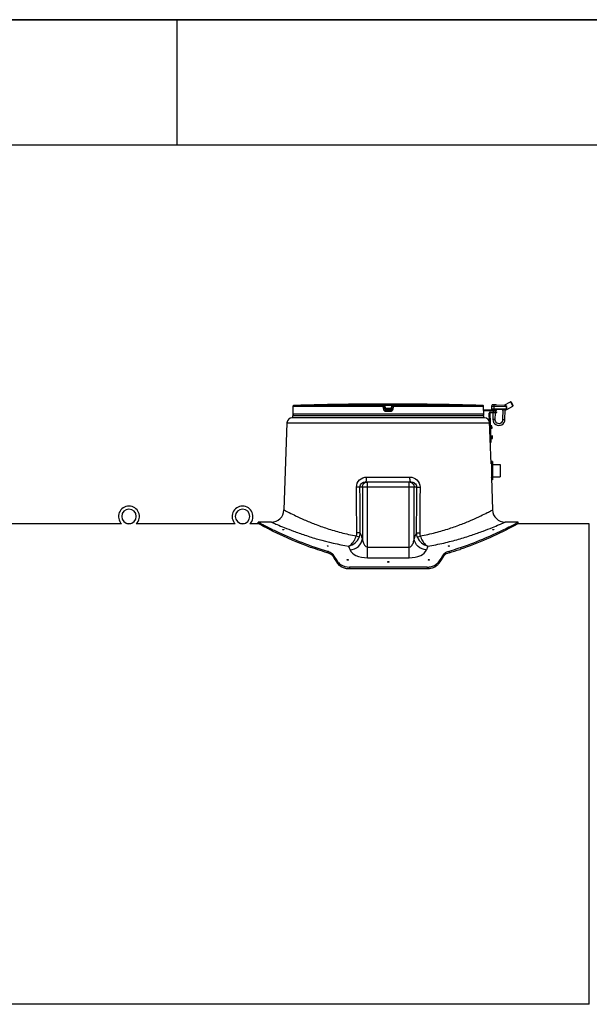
# Model space of a CAD drawing. Header units: millimetres. Extents: x 0 to 297, y 0 to 210.
# Tile 14 of 17: x 136 to 181, y 132 to 210. Entities that reach past the tile are written whole.
import ezdxf

# ---------------------------------------------------------------- set-up
doc = ezdxf.new("R2010")
doc.units = ezdxf.units.MM
doc.header["$LTSCALE"] = 16.335
doc.layers.get('0').update_dxf_attribs({"linetype": 'CONTINUOUS'})
doc.layers.add('AXES_REF', color=7, linetype='CONTINUOUS')

# ---------------------------------------------------------------- blocks, each defined once
blk = doc.blocks.new('MARGEA4_BL0', base_point=(148.514, 105.014))
at = {"color": 7, "linetype": 'Continuous'}
for p, q in [((297.014, 210.014), (0.014, 210.014)), ((148.514, 210.014), (148.514, 200.014)), ((287.014, 200.014), (10.014, 200.014))]:
    blk.add_line(p, q, dxfattribs=at)

msp = doc.modelspace()

# ---------------------------------------------------------------- linework, layer by layer
at = {"color": 7, "linetype": 'Continuous'}
for p, q in [((0, 210), (297, 210)), ((157.748, 178.875), (157.747, 178.862)), ((157.749, 178.904), (157.748, 178.889)), ((157.748, 178.889), (157.748, 178.875)), ((157.751, 179.189), (157.749, 178.964)), ((157.749, 178.964), (157.749, 178.949)), ((157.749, 178.949), (157.749, 178.934)), ((157.749, 178.934), (157.749, 178.92)), ((157.749, 178.92), (157.749, 178.904)), ((162.141, 179.367), (162.096, 179.367)), ((162.148, 179.367), (162.141, 179.367)), ((162.231, 179.368), (162.145, 179.367)), ((162.147, 179.367), (162.145, 179.367)), ((162.236, 179.368), (162.163, 179.368)), ((162.236, 179.369), (162.234, 179.368)), ((162.236, 179.369), (162.236, 179.369)), ((162.236, 179.369), (162.236, 179.369)), ((165.079, 179.062), (165.052, 179.279)), ((165.079, 179.062), (165.08, 179.055)), ((165.079, 179.062), (165.08, 179.055)), ((165.63, 179.279), (165.602, 179.055)), ((168.445, 179.369), (168.445, 179.369)), ((168.449, 179.368), (168.445, 179.369)), ((168.446, 179.368), (168.445, 179.369)), ((168.445, 179.369), (168.445, 179.369)), ((168.45, 179.368), (168.446, 179.368)), ((168.541, 179.367), (168.45, 179.368)), ((168.58, 179.367), (168.541, 179.367)), ((168.585, 179.367), (168.58, 179.367)), ((168.585, 179.367), (168.585, 179.367)), ((172.932, 178.964), (172.931, 179.189)), ((172.932, 178.946), (172.932, 178.964)), ((172.932, 178.933), (172.932, 178.946)), ((172.932, 178.946), (173.96, 178.927)), ((172.933, 178.917), (172.932, 178.933)), ((172.933, 178.902), (172.933, 178.917)), ((172.933, 178.888), (172.933, 178.902)), ((172.934, 178.875), (172.933, 178.888)), ((172.933, 178.886), (173.959, 178.867)), ((172.934, 178.863), (172.934, 178.875)), ((172.935, 178.852), (172.934, 178.863)), ((173.565, 179.221), (173.562, 179.014)), ((173.611, 178.954), (173.611, 178.953)), ((173.618, 179.34), (173.617, 179.306)), ((173.767, 179.303), (173.617, 179.306)), ((173.638, 179.359), (173.898, 179.354)), ((173.679, 178.872), (173.677, 178.755)), ((174.504, 178.956), (173.818, 178.969)), ((173.839, 178.869), (173.837, 178.76)), ((173.879, 179.315), (174.621, 179.301)), ((173.917, 179.314), (173.918, 179.334)), ((173.919, 178.867), (173.92, 178.927)), ((173.959, 178.867), (173.96, 178.927)), ((174.69, 178.913), (174.43, 178.918)), ((174.466, 178.157), (174.48, 178.917)), ((174.567, 179.302), (175.057, 179.573)), ((174.721, 178.952), (174.618, 178.954)), ((174.626, 178.154), (174.64, 178.914)), ((174.721, 178.952), (174.75, 178.952)), ((174.762, 179.044), (174.761, 178.958)), ((174.765, 179.183), (174.766, 179.222)), ((174.77, 178.957), (175.251, 179.223)), ((175.112, 179.557), (175.057, 179.573)), ((175.057, 179.573), (175.251, 179.223)), ((175.112, 179.557), (175.266, 179.277)), ((175.266, 179.277), (175.251, 179.223)), ((173.009, 178.285), (157.673, 178.285)), ((157.745, 178.811), (157.744, 178.805)), ((157.746, 178.821), (157.745, 178.817)), ((157.745, 178.817), (157.745, 178.811)), ((157.747, 178.841), (157.746, 178.832)), ((157.746, 178.832), (157.746, 178.826)), ((157.746, 178.826), (157.746, 178.821)), ((157.747, 178.862), (157.747, 178.851)), ((157.747, 178.851), (157.747, 178.841)), ((172.935, 178.843), (172.935, 178.852)), ((172.935, 178.834), (172.935, 178.843)), ((172.936, 178.828), (172.935, 178.834)), ((172.936, 178.817), (172.936, 178.828)), ((172.936, 178.814), (172.936, 178.817)), ((172.937, 178.812), (172.936, 178.814)), ((172.937, 178.81), (172.937, 178.812)), ((172.937, 178.806), (172.937, 178.807)), ((172.937, 178.805), (172.937, 178.806)), ((172.937, 178.806), (172.937, 178.806)), ((172.937, 178.805), (172.937, 178.805)), ((172.937, 178.805), (172.937, 178.805)), ((172.937, 178.805), (172.937, 178.805)), ((172.941, 178.585), (172.941, 178.788)), ((173.518, 174.634), (173.383, 178.665)), ((173.521, 176.348), (173.443, 178.667)), ((173.46, 178.748), (173.98, 178.765)), ((173.462, 178.688), (173.982, 178.705)), ((173.676, 178.695), (173.666, 178.172)), ((173.836, 178.7), (173.826, 178.169)), ((173.942, 178.704), (173.94, 178.764)), ((173.982, 178.705), (173.98, 178.765)), ((157.273, 177.899), (157.04, 170.952)), ((173.477, 177.658), (173.497, 177.658)), ((173.484, 177.438), (173.504, 177.438)), ((173.504, 177.438), (173.497, 177.658)), ((173.597, 177.647), (173.497, 177.644)), ((173.504, 177.453), (173.604, 177.457)), ((173.604, 177.457), (173.597, 177.647)), ((173.504, 176.858), (173.524, 176.859)), ((173.511, 176.638), (173.531, 176.639)), ((173.531, 176.639), (173.524, 176.859)), ((173.624, 176.847), (173.524, 176.844)), ((173.531, 176.654), (173.63, 176.657)), ((173.63, 176.657), (173.624, 176.847)), ((173.459, 176.386), (173.519, 176.388)), ((173.461, 176.346), (173.521, 176.348)), ((173.551, 174.635), (173.518, 174.635)), ((173.641, 174.815), (173.561, 174.815)), ((173.561, 174.815), (173.561, 173.355)), ((173.641, 174.815), (173.641, 173.355)), ((173.641, 174.585), (174.241, 174.585)), ((174.241, 174.585), (174.241, 173.585)), ((173.555, 173.535), (173.641, 170.952)), ((173.641, 173.585), (174.241, 173.585)), ((163.539, 173.185), (167.142, 173.185)), ((173.641, 173.355), (173.561, 173.355)), ((144.635, 169.845), (144.589, 169.845)), ((144.863, 169.845), (144.832, 169.845)), ((153.675, 169.845), (153.629, 169.845)), ((153.903, 169.845), (153.872, 169.845)), ((154.991, 169.865), (154.991, 169.985)), ((155.651, 169.985), (154.991, 169.985)), ((155.028, 169.845), (154.991, 169.865)), ((155.727, 169.478), (155.716, 169.483)), ((155.726, 169.478), (155.716, 169.483)), ((155.717, 169.605), (155.751, 169.588)), ((155.744, 169.469), (155.726, 169.478)), ((156.041, 169.985), (155.731, 169.985)), ((174.951, 169.985), (174.641, 169.985)), ((175.691, 169.985), (175.031, 169.985)), ((175.691, 169.865), (175.654, 169.845)), ((175.691, 169.865), (175.691, 169.985)), ((181.341, 131.565), (181.341, 169.845)), ((168.425, 166.399), (162.256, 166.399)), ((168.425, 166.251), (162.256, 166.251))]:
    msp.add_line(p, q, dxfattribs=at)
at = {"color": 9, "linetype": 'Continuous'}
for p, q in [((157.749, 178.964), (157.75, 178.963)), ((157.751, 179.188), (157.75, 178.964)), ((157.75, 178.964), (157.75, 178.963)), ((157.75, 178.964), (157.75, 178.963)), ((157.751, 179.189), (157.751, 179.188)), ((164.947, 179.188), (157.751, 179.188)), ((164.952, 179.288), (157.848, 179.288)), ((162.236, 179.369), (162.236, 179.369)), ((164.976, 178.963), (164.947, 179.188)), ((164.952, 179.288), (164.952, 179.367)), ((165.052, 179.2), (165.052, 179.279)), ((165.08, 178.975), (165.052, 179.2)), ((165.08, 179.055), (165.08, 178.975)), ((165.094, 179.369), (165.094, 179.267)), ((165.094, 179.369), (165.341, 179.369)), ((165.119, 179.067), (165.094, 179.267)), ((165.12, 179.055), (165.119, 179.067)), ((165.119, 179.067), (165.563, 179.067)), ((165.179, 178.966), (165.179, 178.888)), ((165.179, 178.966), (165.503, 178.966)), ((165.341, 178.888), (165.179, 178.888)), ((165.341, 179.369), (165.588, 179.369)), ((165.503, 178.888), (165.341, 178.888)), ((165.503, 178.888), (165.503, 178.966)), ((165.563, 179.067), (165.562, 179.055)), ((165.588, 179.267), (165.563, 179.067)), ((165.588, 179.369), (165.588, 179.267)), ((165.63, 179.2), (165.602, 178.975)), ((165.602, 179.055), (165.602, 178.975)), ((165.63, 179.279), (165.63, 179.2)), ((165.734, 179.188), (165.706, 178.963)), ((165.729, 179.367), (165.729, 179.288)), ((172.833, 179.288), (165.729, 179.288)), ((172.931, 179.188), (165.734, 179.188)), ((168.445, 179.369), (168.445, 179.369)), ((172.931, 179.188), (172.931, 179.189)), ((172.932, 178.964), (172.931, 179.188)), ((172.932, 178.963), (172.932, 178.964)), ((172.932, 178.963), (172.932, 178.964)), ((172.932, 178.964), (172.932, 178.963)), ((174.761, 178.992), (173.562, 179.014)), ((173.565, 179.221), (174.765, 179.198)), ((173.594, 178.974), (173.761, 178.971)), ((173.76, 178.951), (173.611, 178.954)), ((173.91, 178.948), (173.611, 178.953)), ((173.618, 179.34), (173.918, 179.334)), ((173.76, 178.951), (173.767, 179.303)), ((173.811, 178.949), (173.76, 178.951)), ((173.818, 178.969), (173.761, 178.971)), ((174.71, 178.933), (174.41, 178.938)), ((174.725, 179.16), (174.721, 178.952)), ((174.725, 179.16), (174.765, 179.183)), ((174.761, 178.958), (174.77, 178.957)), ((157.743, 178.788), (157.741, 178.788)), ((172.941, 178.585), (157.741, 178.585)), ((165.341, 178.788), (165.177, 178.788)), ((165.505, 178.788), (165.341, 178.788)), ((172.941, 178.788), (172.939, 178.788)), ((173.826, 178.169), (173.666, 178.172)), ((174.466, 178.157), (174.626, 178.154)), ((157.273, 177.899), (173.409, 177.899)), ((173.597, 177.645), (173.497, 177.642)), ((173.5, 177.55), (173.6, 177.554)), ((173.501, 177.546), (173.601, 177.55)), ((173.504, 177.455), (173.604, 177.459)), ((173.624, 176.845), (173.524, 176.842)), ((173.527, 176.751), (173.627, 176.754)), ((173.527, 176.747), (173.627, 176.75)), ((173.53, 176.656), (173.63, 176.659)), ((173.551, 174.635), (173.551, 173.583)), ((163.623, 173.572), (167.059, 173.572)), ((162.82, 171.785), (162.814, 172.772)), ((163.092, 171.785), (163.086, 172.785)), ((163.086, 172.785), (167.596, 172.785)), ((163.283, 172.785), (163.283, 168.653)), ((163.676, 167.142), (163.676, 173.185)), ((167.005, 167.142), (167.005, 173.185)), ((167.399, 168.653), (167.399, 172.785)), ((167.596, 172.785), (167.589, 171.785)), ((167.867, 172.772), (167.861, 171.785)), ((162.836, 169.121), (162.82, 171.785)), ((163.11, 169.135), (163.092, 171.785)), ((167.589, 171.785), (167.572, 169.135)), ((167.861, 171.785), (167.846, 169.121)), ((163.676, 167.995), (167.005, 167.995)), ((160.488, 167.68), (160.488, 167.544)), ((160.943, 167.401), (160.943, 167.262)), ((163.676, 167.142), (167.005, 167.142)), ((169.739, 167.401), (169.739, 167.262)), ((170.194, 167.68), (170.194, 167.544)), ((161.332, 166.821), (161.332, 166.678)), ((162.256, 166.399), (162.256, 166.251)), ((168.425, 166.399), (168.425, 166.251)), ((169.349, 166.821), (169.349, 166.678))]:
    msp.add_line(p, q, dxfattribs=at)
at = {"color": 7, "linetype": 'Continuous'}
for points in [[(157.743, 178.808), (157.742, 178.805), (157.742, 178.801), (157.741, 178.796), (157.741, 178.792), (157.741, 178.788), (157.741, 178.585)], [(157.745, 178.817), (157.745, 178.816), (157.744, 178.812), (157.743, 178.808)], [(172.939, 178.808), (172.938, 178.812), (172.937, 178.816), (172.936, 178.817)], [(172.937, 178.807), (172.937, 178.809), (172.937, 178.81)], [(172.941, 178.788), (172.941, 178.792), (172.94, 178.796), (172.94, 178.801), (172.939, 178.805), (172.939, 178.808)], [(144.589, 169.845), (144.552, 169.845), (144.539, 169.845)], [(144.832, 169.845), (144.791, 169.845), (144.766, 169.845), (144.741, 169.844), (144.714, 169.844), (144.687, 169.844), (144.66, 169.844), (144.635, 169.845)], [(153.629, 169.845), (153.592, 169.845), (153.579, 169.845)], [(153.872, 169.845), (153.831, 169.845), (153.806, 169.845), (153.781, 169.844), (153.754, 169.844), (153.727, 169.844), (153.7, 169.844), (153.675, 169.845)]]:
    msp.add_lwpolyline(points, dxfattribs=at)
for centre, radius, start, end in [((157.851, 179.188), 0.1, 91.48637, 179.6295), ((165.341, -109.465), 288.85, 90.64358, 91.48637), ((162.237, 179.269), 0.1, 90.75421, 93.48496), ((165.341, -109.465), 288.85, 89.3842, 90.6158), ((162.237, 179.269), 0.1, 90.75949, 91.12272), ((168.444, 179.269), 0.1, 88.87484, 89.23837), ((168.444, 179.269), 0.1, 86.51504, 89.24358), ((165.341, -109.465), 288.85, 88.51363, 89.35642), ((172.831, 179.188), 0.1, 0.37122, 88.51363), ((173.602, 179.013), 0.04, 178.92721, 259.33314), ((173.665, 179.219), 0.1, 118.92721, 178.92721), ((173.591, 178.954), 0.02, 358.92721, 79.33314), ((173.63, 178.953), 0.02, 178.92721, 268.92721), ((173.638, 179.339), 0.02, 88.92721, 178.92721), ((173.89, 178.948), 0.02, 268.92721, 358.92721), ((173.898, 179.334), 0.02, 358.92721, 88.92721), ((173.93, 178.947), 0.02, 88.92721, 178.92721), ((174.39, 178.939), 0.02, 358.92721, 88.92721), ((174.43, 178.938), 0.02, 178.92721, 268.92721), ((174.69, 178.933), 0.02, 268.92721, 358.92721), ((174.73, 178.932), 0.02, 88.92721, 178.92721), ((174.721, 178.992), 0.04, 268.92721, 358.92721), ((174.751, 178.992), 0.04, 268.92836, 298.92821), ((157.673, 177.885), 0.4, 90, 178.08159), ((157.841, 178.585), 0.1, 180, 270), ((172.841, 178.585), 0.1, 270, 360), ((173.009, 177.885), 0.4, 1.91841, 90), ((173.463, 178.668), 0.08, 91.91841, 181.91841), ((173.463, 178.668), 0.02, 91.91841, 181.91841), ((174.146, 178.163), 0.48, 178.92721, 358.92721), ((174.146, 178.163), 0.32, 178.92721, 358.92721), ((173.551, 174.645), 0.01, 270, 360), ((173.551, 173.525), 0.01, 0, 66.39796), ((144.701, 170.434), 0.83, 314.77246, 225.22754), ((153.741, 170.434), 0.83, 314.77246, 225.22754), ((144.701, 170.434), 0.58, 270.06314, 269.93686), ((153.741, 170.434), 0.58, 270.06314, 269.93686), ((156.041, 170.985), 1, 270.00002, 358.08159), ((174.641, 170.985), 1, 181.91841, 269.99998), ((164.27, 188.383), 21.533, 285.96701, 287.97783), ((164.215, 188.267), 21.568, 286.09411, 288.42306), ((163.898, 189.237), 22.589, 288.40653, 288.53664)]:
    msp.add_arc(centre, radius, start, end, dxfattribs=at)
at = {"color": 9, "linetype": 'Continuous'}
for centre, radius, start, end in [((157.851, 179.188), 0.1, 177.73255, 179.62988), ((157.851, 179.188), 0.1, 179.63002, 179.99999), ((157.851, 179.187), 0.1, 92.09534, 110.77707), ((157.851, 179.188), 0.0997, 91.49028, 92.03169), ((172.831, 179.188), 0.0997, 87.38285, 88.50955), ((172.831, 179.188), 0.1, 70.34186, 87.33517), ((172.83, 179.188), 0.1, 1.13274, 2.26515), ((172.83, 179.188), 0.1, 0.00008, 1.13279), ((176.946, 178.987), 4.014, 180.34836, 180.59323), ((157.843, 178.788), 0.1, 170.93178, 179.99378), ((157.843, 178.788), 0.1, 168.25753, 170.92435), ((172.839, 178.788), 0.1, 9.07565, 11.74242), ((172.839, 178.788), 0.1, 0.00621, 9.06821), ((152.045, 164.899), 11.848, 18.46911, 20.94645), ((178.637, 164.899), 11.848, 159.05355, 161.53089), ((151.473, 163.957), 11.476, 19.39485, 20.98135), ((179.208, 163.957), 11.476, 159.01869, 160.60516)]:
    msp.add_arc(centre, radius, start, end, dxfattribs=at)
at = {"color": 7, "linetype": 'Continuous'}
for centre, major_axis, start_param, end_param in [((156.949, 150.705), (0, 19.28), 5.702144, 5.759448), ((156.949, 150.705), (0, 19.16), -0.585159, -0.527358), ((173.733, 150.705), (0, 19.28), 0.523738, 0.581041), ((173.733, 150.705), (0, 19.16), 0.527358, 0.585159)]:
    msp.add_ellipse(centre, major_axis=major_axis, ratio=0.414214, start_param=start_param, end_param=end_param, dxfattribs=at)
at = {"color": 9, "linetype": 'Continuous'}
for points, knots in [([(157.75, 178.963), (157.749, 178.947), (157.749, 178.895), (157.747, 178.843), (157.745, 178.808)], [0, 0, 0, 0, 0.311113, 1, 1, 1, 1]), ([(157.815, 179.281), (157.797, 179.275), (157.765, 179.25), (157.752, 179.211), (157.751, 179.192)], [0, 0, 0, 0, 0.499824, 1, 1, 1, 1]), ([(164.947, 179.188), (164.947, 179.2), (164.948, 179.224), (164.948, 179.251), (164.95, 179.269), (164.95, 179.279), (164.951, 179.284), (164.952, 179.287), (164.952, 179.288)], [0, 0, 0, 0, 0.375475, 0.695807, 0.820113, 0.91412, 0.97452, 1, 1, 1, 1]), ([(164.947, 179.188), (164.961, 179.19), (164.98, 179.192), (165.004, 179.195), (165.02, 179.197), (165.033, 179.198), (165.041, 179.199), (165.047, 179.2), (165.049, 179.2), (165.051, 179.201), (165.052, 179.2)], [0, 0, 0, 0, 0.377974, 0.55061, 0.702767, 0.828238, 0.921901, 0.955556, 0.979938, 1, 1, 1, 1]), ([(164.952, 179.367), (164.952, 179.367), (164.954, 179.367), (164.955, 179.367), (164.959, 179.367), (164.966, 179.368), (164.978, 179.368), (164.995, 179.368), (165.016, 179.368), (165.05, 179.368), (165.076, 179.368), (165.094, 179.369)], [0, 0, 0, 0, 0.004974, 0.019519, 0.043549, 0.076829, 0.169703, 0.294416, 0.446034, 0.618659, 1, 1, 1, 1]), ([(164.952, 179.367), (164.976, 179.367), (165.025, 179.349), (165.049, 179.303), (165.052, 179.279)], [0, 0, 0, 0, 0.50001, 1, 1, 1, 1]), ([(164.952, 179.288), (164.976, 179.288), (165.025, 179.27), (165.049, 179.224), (165.052, 179.2)], [0, 0, 0, 0, 0.500055, 1, 1, 1, 1]), ([(165.08, 178.975), (165.079, 178.976), (165.077, 178.975), (165.075, 178.975), (165.07, 178.974), (165.061, 178.974), (165.048, 178.972), (165.032, 178.97), (165.008, 178.967), (164.989, 178.965), (164.976, 178.963)], [0, 0, 0, 0, 0.020038, 0.044396, 0.078019, 0.171604, 0.296994, 0.449097, 0.621732, 1, 1, 1, 1]), ([(165.177, 178.788), (165.129, 178.788), (165.031, 178.823), (164.982, 178.916), (164.976, 178.963)], [0, 0, 0, 0, 0.500212, 1, 1, 1, 1]), ([(165.052, 179.279), (165.052, 179.28), (165.054, 179.278), (165.055, 179.279), (165.06, 179.277), (165.067, 179.275), (165.079, 179.272), (165.088, 179.269), (165.094, 179.267)], [0, 0, 0, 0, 0.020497, 0.081482, 0.178952, 0.307181, 0.63012, 1, 1, 1, 1]), ([(165.079, 179.062), (165.079, 179.062), (165.081, 179.062), (165.082, 179.063), (165.086, 179.063), (165.093, 179.064), (165.104, 179.066), (165.114, 179.067), (165.119, 179.067)], [0, 0, 0, 0, 0.019574, 0.076687, 0.16921, 0.293598, 0.617816, 1, 1, 1, 1]), ([(165.08, 179.055), (165.08, 179.053), (165.086, 179.053), (165.093, 179.053), (165.105, 179.053), (165.115, 179.054), (165.12, 179.055)], [0, 0, 0, 0, 0.086224, 0.30226, 0.62231, 1, 1, 1, 1]), ([(165.08, 179.055), (165.083, 179.03), (165.108, 178.984), (165.156, 178.966), (165.179, 178.966)], [0, 0, 0, 0, 0.521741, 1, 1, 1, 1]), ([(165.179, 178.888), (165.155, 178.888), (165.107, 178.906), (165.083, 178.952), (165.08, 178.975)], [0, 0, 0, 0, 0.500018, 1, 1, 1, 1]), ([(165.179, 178.966), (165.172, 178.966), (165.157, 178.972), (165.138, 178.991), (165.125, 179.02), (165.12, 179.043), (165.12, 179.055)], [0, 0, 0, 0, 0.181616, 0.400701, 0.675537, 1, 1, 1, 1]), ([(165.179, 178.888), (165.179, 178.887), (165.179, 178.884), (165.178, 178.878), (165.178, 178.869), (165.177, 178.851), (165.177, 178.823), (165.177, 178.8), (165.177, 178.788)], [0, 0, 0, 0, 0.023922, 0.083888, 0.177841, 0.302322, 0.623442, 1, 1, 1, 1]), ([(165.503, 178.966), (165.525, 178.966), (165.574, 178.984), (165.599, 179.03), (165.602, 179.055)], [0, 0, 0, 0, 0.478258, 1, 1, 1, 1]), ([(165.562, 179.055), (165.561, 179.043), (165.557, 179.02), (165.543, 178.991), (165.525, 178.972), (165.51, 178.966), (165.503, 178.966)], [0, 0, 0, 0, 0.324463, 0.5993, 0.818385, 1, 1, 1, 1]), ([(165.602, 178.975), (165.599, 178.952), (165.575, 178.906), (165.526, 178.888), (165.503, 178.888)], [0, 0, 0, 0, 0.499981, 1, 1, 1, 1]), ([(165.503, 178.888), (165.503, 178.887), (165.503, 178.884), (165.504, 178.878), (165.504, 178.869), (165.504, 178.851), (165.505, 178.823), (165.505, 178.8), (165.505, 178.788)], [0, 0, 0, 0, 0.023922, 0.083888, 0.177841, 0.302322, 0.623442, 1, 1, 1, 1]), ([(165.706, 178.963), (165.7, 178.916), (165.651, 178.823), (165.552, 178.788), (165.505, 178.788)], [0, 0, 0, 0, 0.499788, 1, 1, 1, 1]), ([(165.562, 179.055), (165.567, 179.054), (165.576, 179.053), (165.589, 179.053), (165.596, 179.053), (165.602, 179.053), (165.602, 179.055)], [0, 0, 0, 0, 0.37769, 0.69774, 0.913776, 1, 1, 1, 1]), ([(165.563, 179.067), (165.568, 179.067), (165.577, 179.066), (165.588, 179.064), (165.595, 179.063), (165.599, 179.063), (165.601, 179.062), (165.603, 179.062), (165.603, 179.062)], [0, 0, 0, 0, 0.382184, 0.706402, 0.83079, 0.923313, 0.980426, 1, 1, 1, 1]), ([(165.588, 179.369), (165.606, 179.368), (165.632, 179.368), (165.665, 179.368), (165.686, 179.368), (165.704, 179.368), (165.716, 179.368), (165.723, 179.367), (165.726, 179.367), (165.728, 179.367), (165.729, 179.367), (165.729, 179.367)], [0, 0, 0, 0, 0.381339, 0.553963, 0.705582, 0.830295, 0.92317, 0.95645, 0.980481, 0.995026, 1, 1, 1, 1]), ([(165.588, 179.267), (165.593, 179.269), (165.603, 179.272), (165.614, 179.275), (165.622, 179.277), (165.626, 179.279), (165.628, 179.278), (165.63, 179.28), (165.63, 179.279)], [0, 0, 0, 0, 0.369878, 0.692816, 0.821045, 0.918517, 0.979503, 1, 1, 1, 1]), ([(165.602, 178.975), (165.602, 178.976), (165.604, 178.975), (165.607, 178.975), (165.612, 178.974), (165.621, 178.974), (165.634, 178.972), (165.649, 178.97), (165.674, 178.967), (165.693, 178.965), (165.706, 178.963)], [0, 0, 0, 0, 0.020038, 0.044396, 0.078019, 0.171604, 0.296994, 0.449097, 0.621732, 1, 1, 1, 1]), ([(165.729, 179.367), (165.706, 179.367), (165.657, 179.349), (165.633, 179.303), (165.63, 179.279)], [0, 0, 0, 0, 0.50001, 1, 1, 1, 1]), ([(165.729, 179.288), (165.706, 179.288), (165.657, 179.27), (165.633, 179.224), (165.63, 179.2)], [0, 0, 0, 0, 0.500055, 1, 1, 1, 1]), ([(165.63, 179.2), (165.63, 179.201), (165.632, 179.2), (165.635, 179.2), (165.64, 179.199), (165.649, 179.198), (165.662, 179.197), (165.677, 179.195), (165.702, 179.192), (165.721, 179.19), (165.734, 179.188)], [0, 0, 0, 0, 0.020062, 0.044444, 0.078099, 0.171762, 0.297233, 0.44939, 0.622026, 1, 1, 1, 1]), ([(165.729, 179.288), (165.73, 179.287), (165.73, 179.284), (165.731, 179.279), (165.732, 179.269), (165.733, 179.251), (165.734, 179.224), (165.734, 179.2), (165.734, 179.188)], [0, 0, 0, 0, 0.02548, 0.08588, 0.179887, 0.304193, 0.624525, 1, 1, 1, 1]), ([(172.931, 179.192), (172.93, 179.211), (172.916, 179.251), (172.883, 179.275), (172.864, 179.282)], [0, 0, 0, 0, 0.500179, 1, 1, 1, 1]), ([(172.933, 178.886), (172.933, 178.891), (172.933, 178.911), (172.932, 178.931), (172.932, 178.946)], [0, 0, 0, 0, 0.237046, 1, 1, 1, 1]), ([(172.937, 178.808), (172.936, 178.813), (172.935, 178.839), (172.934, 178.865), (172.933, 178.886)], [0, 0, 0, 0, 0.187341, 1, 1, 1, 1]), ([(173.818, 178.969), (173.816, 178.969), (173.812, 178.961), (173.811, 178.954), (173.811, 178.949)], [0, 0, 0, 0, 0.346149, 1, 1, 1, 1]), ([(174.503, 178.956), (174.506, 178.956), (174.509, 178.947), (174.51, 178.941), (174.51, 178.936)], [0, 0, 0, 0, 0.346151, 1, 1, 1, 1]), ([(174.618, 178.954), (174.599, 178.955), (174.561, 178.957), (174.523, 178.956), (174.504, 178.956)], [0, 0, 0, 0, 0.500003, 1, 1, 1, 1]), ([(174.611, 178.934), (174.594, 178.935), (174.56, 178.937), (174.527, 178.936), (174.51, 178.936)], [0, 0, 0, 0, 0.5, 1, 1, 1, 1]), ([(174.618, 178.954), (174.616, 178.954), (174.612, 178.946), (174.611, 178.939), (174.611, 178.934)], [0, 0, 0, 0, 0.346148, 1, 1, 1, 1]), ([(157.745, 178.808), (157.745, 178.805), (157.744, 178.8), (157.744, 178.793), (157.743, 178.79), (157.743, 178.788), (157.743, 178.788)], [0, 0, 0, 0, 0.43001, 0.741651, 0.931625, 1, 1, 1, 1]), ([(172.939, 178.788), (172.939, 178.788), (172.938, 178.79), (172.938, 178.793), (172.937, 178.8), (172.937, 178.805), (172.937, 178.808)], [0, 0, 0, 0, 0.068341, 0.258334, 0.570002, 1, 1, 1, 1]), ([(162.814, 172.772), (162.813, 172.979), (162.992, 173.406), (163.419, 173.572), (163.623, 173.572)], [0, 0, 0, 0, 0.503598, 1, 1, 1, 1]), ([(163.539, 173.185), (163.554, 173.185), (163.583, 173.231), (163.612, 173.354), (163.622, 173.48), (163.623, 173.572)], [0, 0, 0, 0, 0.105628, 0.321309, 1, 1, 1, 1]), ([(167.142, 173.185), (167.128, 173.185), (167.099, 173.231), (167.07, 173.354), (167.059, 173.48), (167.059, 173.572)], [0, 0, 0, 0, 0.105628, 0.321309, 1, 1, 1, 1]), ([(167.059, 173.572), (167.262, 173.572), (167.69, 173.406), (167.868, 172.978), (167.867, 172.772)], [0, 0, 0, 0, 0.496602, 1, 1, 1, 1]), ([(163.086, 172.785), (163.075, 172.783), (162.984, 172.776), (162.894, 172.773), (162.814, 172.772)], [0, 0, 0, 0, 0.122354, 1, 1, 1, 1]), ([(163.086, 172.785), (163.084, 172.898), (163.209, 173.121), (163.434, 173.185), (163.539, 173.185)], [0, 0, 0, 0, 0.518066, 1, 1, 1, 1]), ([(163.283, 172.785), (163.283, 172.887), (163.365, 173.098), (163.576, 173.185), (163.676, 173.185)], [0, 0, 0, 0, 0.502698, 1, 1, 1, 1]), ([(167.005, 173.185), (167.106, 173.185), (167.316, 173.098), (167.399, 172.887), (167.399, 172.785)], [0, 0, 0, 0, 0.497302, 1, 1, 1, 1]), ([(167.142, 173.185), (167.247, 173.185), (167.473, 173.121), (167.597, 172.898), (167.596, 172.785)], [0, 0, 0, 0, 0.481886, 1, 1, 1, 1]), ([(167.596, 172.785), (167.607, 172.783), (167.697, 172.776), (167.788, 172.773), (167.867, 172.772)], [0, 0, 0, 0, 0.122347, 1, 1, 1, 1]), ([(157.04, 170.952), (157.034, 170.959), (157.107, 170.911), (157.15, 170.899), (157.301, 170.815), (157.561, 170.687), (158.025, 170.458), (158.696, 170.152), (159.53, 169.806), (160.504, 169.454), (161.604, 169.127), (162.385, 168.955), (162.793, 168.882)], [0, 0, 0, 0, 0.004899, 0.019513, 0.043621, 0.076859, 0.168843, 0.291202, 0.439478, 0.609534, 0.797595, 1, 1, 1, 1]), ([(167.889, 168.882), (168.296, 168.955), (169.077, 169.127), (170.177, 169.454), (171.152, 169.806), (171.986, 170.152), (172.657, 170.458), (173.12, 170.687), (173.381, 170.815), (173.532, 170.898), (173.575, 170.912), (173.648, 170.959), (173.641, 170.952)], [0, 0, 0, 0, 0.202406, 0.390467, 0.560523, 0.708799, 0.831158, 0.923142, 0.95638, 0.980488, 0.995102, 1, 1, 1, 1]), ([(156.041, 169.985), (156.048, 169.978), (156.092, 169.968), (156.174, 169.923), (156.319, 169.865), (156.615, 169.735), (157.11, 169.531), (157.84, 169.247), (158.736, 168.929), (160.189, 168.475), (161.363, 168.204), (162.188, 168.066)], [0, 0, 0, 0, 0.004927, 0.019637, 0.043893, 0.077333, 0.169834, 0.292749, 0.44143, 0.611505, 1, 1, 1, 1]), ([(168.494, 168.066), (168.921, 168.137), (169.741, 168.301), (170.905, 168.604), (171.945, 168.929), (172.843, 169.247), (173.568, 169.529), (174.073, 169.74), (174.356, 169.859), (174.522, 169.936), (174.568, 169.948), (174.649, 169.992), (174.641, 169.985)], [0, 0, 0, 0, 0.201138, 0.388591, 0.558639, 0.707297, 0.830192, 0.922678, 0.956112, 0.980366, 0.99507, 1, 1, 1, 1]), ([(162.532, 168.365), (162.56, 168.402), (162.67, 168.562), (162.75, 168.742), (162.793, 168.882)], [0, 0, 0, 0, 0.240886, 1, 1, 1, 1]), ([(163.026, 168.761), (163.015, 168.769), (162.94, 168.815), (162.86, 168.852), (162.793, 168.882)], [0, 0, 0, 0, 0.156167, 1, 1, 1, 1]), ([(163.11, 169.135), (163.099, 169.132), (163.007, 169.125), (162.916, 169.123), (162.836, 169.121)], [0, 0, 0, 0, 0.122253, 1, 1, 1, 1]), ([(167.572, 169.135), (167.583, 169.132), (167.674, 169.125), (167.766, 169.123), (167.846, 169.121)], [0, 0, 0, 0, 0.122255, 1, 1, 1, 1]), ([(167.656, 168.761), (167.666, 168.769), (167.741, 168.815), (167.821, 168.852), (167.889, 168.882)], [0, 0, 0, 0, 0.156156, 1, 1, 1, 1]), ([(167.889, 168.882), (167.931, 168.742), (168.011, 168.562), (168.121, 168.402), (168.15, 168.365)], [0, 0, 0, 0, 0.759118, 1, 1, 1, 1]), ([(162.188, 168.066), (162.219, 168.082), (162.351, 168.16), (162.46, 168.272), (162.532, 168.365)], [0, 0, 0, 0, 0.228974, 1, 1, 1, 1]), ([(162.298, 167.768), (162.539, 167.785), (163.01, 167.973), (163.262, 168.427), (163.283, 168.653)], [0, 0, 0, 0, 0.516998, 1, 1, 1, 1]), ([(163.283, 168.653), (163.289, 168.587), (163.328, 168.344), (163.481, 167.994), (163.676, 167.995)], [0, 0, 0, 0, 0.251727, 1, 1, 1, 1]), ([(167.005, 167.995), (167.076, 167.995), (167.237, 168.105), (167.347, 168.356), (167.39, 168.554), (167.399, 168.653)], [0, 0, 0, 0, 0.259702, 0.635015, 1, 1, 1, 1]), ([(168.384, 167.768), (168.142, 167.785), (167.672, 167.973), (167.419, 168.427), (167.399, 168.653)], [0, 0, 0, 0, 0.516998, 1, 1, 1, 1]), ([(168.15, 168.365), (168.175, 168.332), (168.273, 168.215), (168.394, 168.116), (168.494, 168.066)], [0, 0, 0, 0, 0.271922, 1, 1, 1, 1]), ([(162.298, 167.768), (162.368, 167.569), (162.847, 167.23), (163.364, 167.142), (163.676, 167.142)], [0, 0, 0, 0, 0.402498, 1, 1, 1, 1]), ([(167.005, 167.142), (167.318, 167.142), (167.835, 167.23), (168.314, 167.569), (168.384, 167.768)], [0, 0, 0, 0, 0.597502, 1, 1, 1, 1])]:
    msp.add_open_spline(points, degree=3, knots=knots, dxfattribs=at)
for points in [[(165.588, 179.267), (165.423, 179.268), (165.258, 179.268), (165.094, 179.267)], [(174.761, 178.958), (174.755, 178.954), (174.748, 178.952), (174.741, 178.952)], [(162.709, 168.336), (162.842, 168.453), (162.953, 168.6), (163.026, 168.761)], [(162.793, 168.882), (162.823, 168.958), (162.836, 169.041), (162.836, 169.121)], [(163.026, 168.761), (163.079, 168.877), (163.107, 169.007), (163.11, 169.135)], [(167.572, 169.135), (167.575, 169.007), (167.603, 168.877), (167.656, 168.761)], [(167.656, 168.761), (167.728, 168.6), (167.84, 168.453), (167.973, 168.336)], [(167.846, 169.121), (167.846, 169.041), (167.859, 168.958), (167.889, 168.882)], [(162.188, 168.066), (162.379, 168.109), (162.562, 168.207), (162.709, 168.336)], [(167.973, 168.336), (168.12, 168.207), (168.303, 168.109), (168.494, 168.066)]]:
    msp.add_open_spline(points, degree=3, dxfattribs=at)
at = {"color": 7, "linetype": 'Continuous'}
for points, knots in [([(173.879, 179.315), (173.862, 179.315), (173.825, 179.307), (173.788, 179.303), (173.767, 179.303)], [0, 0, 0, 0, 0.453105, 1, 1, 1, 1]), ([(174.621, 179.301), (174.646, 179.3), (174.702, 179.28), (174.743, 179.243), (174.766, 179.222)], [0, 0, 0, 0, 0.456066, 1, 1, 1, 1]), ([(174.725, 179.16), (174.734, 179.141), (174.751, 179.104), (174.763, 179.063), (174.762, 179.044)], [0, 0, 0, 0, 0.525516, 1, 1, 1, 1]), ([(154.991, 169.985), (155.003, 169.973), (155.073, 169.95), (155.202, 169.867), (155.433, 169.754), (155.613, 169.659), (155.717, 169.605)], [0, 0, 0, 0, 0.064273, 0.25561, 0.569688, 1, 1, 1, 1]), ([(155.716, 169.483), (155.632, 169.527), (155.401, 169.646), (155.171, 169.768), (155.026, 169.846)], [0, 0, 0, 0, 0.364055, 1, 1, 1, 1]), ([(160.488, 167.544), (159.978, 167.691), (158.355, 168.227), (156.793, 168.933), (155.744, 169.469)], [0, 0, 0, 0, 0.310611, 1, 1, 1, 1]), ([(155.751, 169.588), (156.025, 169.449), (157.553, 168.697), (159.146, 168.064), (160.488, 167.68)], [0, 0, 0, 0, 0.180866, 1, 1, 1, 1]), ([(170.917, 167.901), (171.58, 168.116), (172.512, 168.467), (173.656, 168.97), (174.344, 169.295), (174.897, 169.568), (175.266, 169.762), (175.489, 169.875), (175.596, 169.941), (175.669, 169.962), (175.691, 169.985)], [0, 0, 0, 0, 0.400977, 0.57191, 0.718876, 0.83839, 0.926968, 0.958667, 0.98155, 1, 1, 1, 1]), ([(175.656, 169.846), (175.501, 169.763), (174.027, 168.981), (172.495, 168.295), (171.08, 167.82)], [0, 0, 0, 0, 0.105098, 1, 1, 1, 1]), ([(160.488, 167.68), (160.539, 167.666), (160.707, 167.607), (160.869, 167.504), (160.943, 167.401)], [0, 0, 0, 0, 0.294615, 1, 1, 1, 1]), ([(160.943, 167.262), (160.921, 167.293), (160.798, 167.427), (160.625, 167.504), (160.488, 167.544)], [0, 0, 0, 0, 0.21098, 1, 1, 1, 1]), ([(169.739, 167.401), (169.761, 167.432), (169.884, 167.565), (170.057, 167.641), (170.194, 167.68)], [0, 0, 0, 0, 0.210616, 1, 1, 1, 1]), ([(170.194, 167.544), (170.143, 167.529), (169.974, 167.47), (169.812, 167.366), (169.739, 167.262)], [0, 0, 0, 0, 0.294342, 1, 1, 1, 1]), ([(162.256, 166.251), (162.152, 166.251), (161.81, 166.288), (161.461, 166.472), (161.332, 166.678)], [0, 0, 0, 0, 0.299764, 1, 1, 1, 1]), ([(161.396, 166.737), (161.439, 166.688), (161.679, 166.483), (162.009, 166.399), (162.256, 166.399)], [0, 0, 0, 0, 0.209647, 1, 1, 1, 1]), ([(168.425, 166.399), (168.516, 166.399), (168.827, 166.428), (169.138, 166.571), (169.286, 166.737)], [0, 0, 0, 0, 0.289638, 1, 1, 1, 1]), ([(169.349, 166.678), (169.312, 166.618), (169.076, 166.357), (168.702, 166.251), (168.425, 166.251)], [0, 0, 0, 0, 0.202547, 1, 1, 1, 1])]:
    msp.add_open_spline(points, degree=3, knots=knots, dxfattribs=at)
for points in [[(161.332, 166.821), (161.351, 166.792), (161.372, 166.764), (161.396, 166.737)], [(169.286, 166.737), (169.309, 166.764), (169.331, 166.792), (169.349, 166.821)]]:
    msp.add_open_spline(points, degree=3, dxfattribs=at)
at = {"layer": 'AXES_REF', "color": 7, "linetype": 'Continuous'}
for p, q in [((157.741, 178.285), (157.741, 178.485)), ((157.741, 178.485), (172.941, 178.485)), ((172.941, 178.285), (172.941, 178.485)), ((144.116, 169.845), (117.101, 169.845)), ((153.156, 169.845), (145.285, 169.845)), ((155.028, 169.845), (154.325, 169.845)), ((155.728, 169.985), (155.651, 169.985)), ((155.698, 169.985), (155.671, 169.985)), ((155.731, 169.985), (155.698, 169.985)), ((155.731, 169.985), (155.728, 169.985)), ((174.954, 169.985), (174.951, 169.985)), ((174.991, 169.985), (174.953, 169.985)), ((175.031, 169.985), (174.954, 169.985)), ((175.028, 169.985), (174.991, 169.985)), ((175.031, 169.985), (175.028, 169.985)), ((175.03, 169.985), (175.031, 169.985)), ((181.341, 169.845), (175.654, 169.845)), ((181.341, 131.565), (117.101, 131.565))]:
    msp.add_line(p, q, dxfattribs=at)
for points, knots in [([(156.934, 169.372), (156.934, 169.388), (156.983, 169.38), (157.034, 169.39), (157.034, 169.372)], [0, 0, 0, 0, 0.472094, 1, 1, 1, 1]), ([(157.034, 169.372), (157.034, 169.356), (156.984, 169.363), (156.934, 169.354), (156.934, 169.372)], [0, 0, 0, 0, 0.472081, 1, 1, 1, 1]), ([(173.648, 169.372), (173.648, 169.388), (173.698, 169.38), (173.748, 169.39), (173.748, 169.372)], [0, 0, 0, 0, 0.472094, 1, 1, 1, 1]), ([(173.748, 169.372), (173.748, 169.356), (173.698, 169.363), (173.648, 169.354), (173.648, 169.372)], [0, 0, 0, 0, 0.472081, 1, 1, 1, 1]), ([(162.065, 166.977), (162.065, 166.996), (162.113, 167.02), (162.165, 166.998), (162.165, 166.977)], [0, 0, 0, 0, 0.470871, 1, 1, 1, 1]), ([(162.165, 166.977), (162.165, 166.959), (162.117, 166.934), (162.065, 166.956), (162.065, 166.977)], [0, 0, 0, 0, 0.470602, 1, 1, 1, 1]), ([(165.291, 166.81), (165.291, 166.829), (165.338, 166.855), (165.391, 166.831), (165.391, 166.81)], [0, 0, 0, 0, 0.470355, 1, 1, 1, 1]), ([(165.391, 166.81), (165.391, 166.791), (165.343, 166.765), (165.291, 166.789), (165.291, 166.81)], [0, 0, 0, 0, 0.470073, 1, 1, 1, 1]), ([(168.517, 166.977), (168.517, 166.996), (168.565, 167.02), (168.617, 166.998), (168.617, 166.977)], [0, 0, 0, 0, 0.470871, 1, 1, 1, 1]), ([(168.617, 166.977), (168.617, 166.959), (168.569, 166.934), (168.517, 166.956), (168.517, 166.977)], [0, 0, 0, 0, 0.470602, 1, 1, 1, 1])]:
    msp.add_open_spline(points, degree=3, knots=knots, dxfattribs=at)
for points in [[(160.466, 168.08), (160.466, 168.113), (160.566, 168.113), (160.566, 168.08)], [(160.566, 168.08), (160.566, 168.047), (160.466, 168.047), (160.466, 168.08)], [(170.116, 168.08), (170.116, 168.113), (170.216, 168.113), (170.216, 168.08)], [(170.216, 168.08), (170.216, 168.047), (170.116, 168.047), (170.116, 168.08)]]:
    msp.add_open_spline(points, degree=3, dxfattribs=at)

# ---------------------------------------------------------------- block references
at = {"color": 2, "linetype": 'Continuous'}
msp.add_blockref('MARGEA4_BL0', (148.514, 105.014), dxfattribs=at)

doc.saveas('drawing.dxf')
